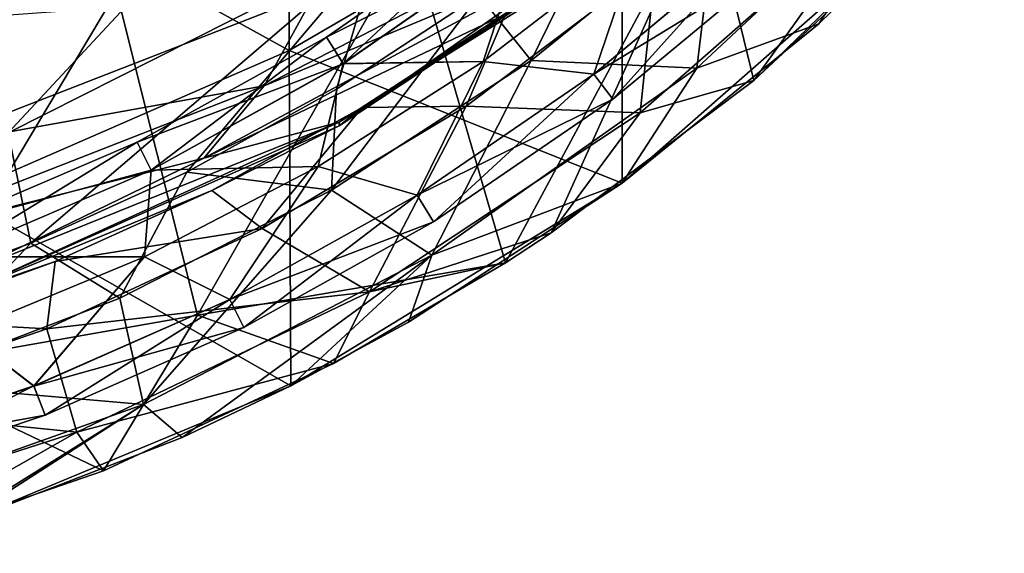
# Model space of a CAD drawing. Extents: x -65 to 803, y -691 to 80.
# Tile 28 of 256: x 22 to 48, y -312 to -298. Entities that reach past the tile are written whole.
import ezdxf

# ---------------------------------------------------------------- set-up
doc = ezdxf.new("R2010")
doc.units = 0
doc.header["$LTSCALE"] = 101.851852
for name, color, linetype in [('221', 7, 'CONTINUOUS'), ('222', 7, 'CONTINUOUS'), ('272', 7, 'CONTINUOUS'), ('293', 7, 'CONTINUOUS'), ('296', 7, 'CONTINUOUS'), ('297', 7, 'CONTINUOUS'), ('353', 7, 'CONTINUOUS'), ('376', 7, 'CONTINUOUS'), ('377', 7, 'CONTINUOUS'), ('379', 7, 'CONTINUOUS')]:
    doc.layers.add(name, color=color, linetype=linetype)

msp = doc.modelspace()

# ---------------------------------------------------------------- linework, layer by layer
at = {"layer": '221', "color": 7, "linetype": 'CONTINUOUS'}
for points in [[(41.744, -295.791, 50.682), (37.845, -300.115, 52.698), (37.34, -299.447, 50.682), (41.744, -295.791, 50.682)], [(41.744, -295.791, 50.682), (37.34, -299.447, 50.682), (38.535, -295.924, 49.85), (41.744, -295.791, 50.682)], [(41.746, -295.793, 54.715), (37.342, -299.449, 54.715), (42.308, -296.41, 52.698), (41.746, -295.793, 54.715)], [(37.342, -299.449, 54.715), (41.746, -295.793, 54.715), (38.535, -295.924, 55.55), (37.342, -299.449, 54.715)], [(42.308, -296.41, 52.698), (37.845, -300.115, 52.698), (41.744, -295.791, 50.682), (42.308, -296.41, 52.698)], [(34.386, -299.108, 55.55), (37.342, -299.449, 54.715), (38.535, -295.924, 55.55), (34.386, -299.108, 55.55)], [(38.535, -295.924, 49.85), (37.34, -299.447, 50.682), (34.386, -299.108, 49.85), (38.535, -295.924, 49.85)], [(42.308, -296.41, 52.698), (37.342, -299.449, 54.715), (37.845, -300.115, 52.698), (42.308, -296.41, 52.698)], [(29.975, -301.918, 55.55), (32.621, -302.684, 54.715), (34.386, -299.108, 55.55), (29.975, -301.918, 55.55)], [(34.386, -299.108, 49.85), (32.619, -302.681, 50.682), (29.975, -301.918, 49.85), (34.386, -299.108, 49.85)], [(37.34, -299.447, 50.682), (32.619, -302.681, 50.682), (34.386, -299.108, 49.85), (37.34, -299.447, 50.682)], [(32.621, -302.684, 54.715), (37.342, -299.449, 54.715), (34.386, -299.108, 55.55), (32.621, -302.684, 54.715)], [(37.34, -299.447, 50.682), (33.06, -303.394, 52.698), (32.619, -302.681, 50.682), (37.34, -299.447, 50.682)], [(37.342, -299.449, 54.715), (32.621, -302.684, 54.715), (37.845, -300.115, 52.698), (37.342, -299.449, 54.715)], [(37.845, -300.115, 52.698), (33.06, -303.394, 52.698), (37.34, -299.447, 50.682), (37.845, -300.115, 52.698)], [(37.845, -300.115, 52.698), (32.621, -302.684, 54.715), (33.06, -303.394, 52.698), (37.845, -300.115, 52.698)], [(25.336, -304.333, 55.55), (27.62, -305.469, 54.715), (29.975, -301.918, 55.55), (25.336, -304.333, 55.55)], [(29.975, -301.918, 49.85), (27.619, -305.466, 50.682), (25.336, -304.333, 49.85), (29.975, -301.918, 49.85)], [(32.619, -302.681, 50.682), (27.619, -305.466, 50.682), (29.975, -301.918, 49.85), (32.619, -302.681, 50.682)], [(27.62, -305.469, 54.715), (32.621, -302.684, 54.715), (29.975, -301.918, 55.55), (27.62, -305.469, 54.715)], [(32.619, -302.681, 50.682), (27.992, -306.216, 52.698), (27.619, -305.466, 50.682), (32.619, -302.681, 50.682)], [(32.621, -302.684, 54.715), (27.62, -305.469, 54.715), (33.06, -303.394, 52.698), (32.621, -302.684, 54.715)], [(33.06, -303.394, 52.698), (27.992, -306.216, 52.698), (32.619, -302.681, 50.682), (33.06, -303.394, 52.698)], [(33.06, -303.394, 52.698), (27.62, -305.469, 54.715), (27.992, -306.216, 52.698), (33.06, -303.394, 52.698)], [(20.504, -306.335, 55.55), (22.384, -307.781, 54.715), (25.336, -304.333, 55.55), (20.504, -306.335, 55.55)], [(25.336, -304.333, 49.85), (22.383, -307.778, 50.682), (20.504, -306.335, 49.85), (25.336, -304.333, 49.85)], [(27.619, -305.466, 50.682), (22.383, -307.778, 50.682), (25.336, -304.333, 49.85), (27.619, -305.466, 50.682)], [(22.384, -307.781, 54.715), (27.62, -305.469, 54.715), (25.336, -304.333, 55.55), (22.384, -307.781, 54.715)], [(27.619, -305.466, 50.682), (22.686, -308.559, 52.698), (22.383, -307.778, 50.682), (27.619, -305.466, 50.682)], [(27.62, -305.469, 54.715), (22.384, -307.781, 54.715), (27.992, -306.216, 52.698), (27.62, -305.469, 54.715)], [(27.992, -306.216, 52.698), (22.686, -308.559, 52.698), (27.619, -305.466, 50.682), (27.992, -306.216, 52.698)], [(22.383, -307.778, 50.682), (16.957, -309.597, 50.682), (20.504, -306.335, 49.85), (22.383, -307.778, 50.682)], [(16.958, -309.6, 54.715), (22.384, -307.781, 54.715), (20.504, -306.335, 55.55), (16.958, -309.6, 54.715)], [(27.992, -306.216, 52.698), (22.384, -307.781, 54.715), (22.686, -308.559, 52.698), (27.992, -306.216, 52.698)], [(22.383, -307.778, 50.682), (17.186, -310.403, 52.698), (16.957, -309.597, 50.682), (22.383, -307.778, 50.682)], [(22.384, -307.781, 54.715), (16.958, -309.6, 54.715), (22.686, -308.559, 52.698), (22.384, -307.781, 54.715)], [(22.686, -308.559, 52.698), (17.186, -310.403, 52.698), (22.383, -307.778, 50.682), (22.686, -308.559, 52.698)], [(22.686, -308.559, 52.698), (16.958, -309.6, 54.715), (17.186, -310.403, 52.698), (22.686, -308.559, 52.698)]]:
    msp.add_3dface(points, dxfattribs=at)
at = {"layer": '222', "color": 7, "linetype": 'CONTINUOUS'}
for points in [[(34.951, -295.153, 52.702), (30.645, -299.166, 50.685), (30.204, -298.458, 52.702), (34.951, -295.153, 52.702)], [(34.951, -295.153, 52.702), (30.204, -298.458, 52.702), (35.464, -295.816, 54.718), (34.951, -295.153, 52.702)], [(35.462, -295.813, 50.685), (30.645, -299.166, 50.685), (34.951, -295.153, 52.702), (35.462, -295.813, 50.685)], [(35.464, -295.816, 54.718), (30.204, -298.458, 52.702), (30.647, -299.169, 54.718), (35.464, -295.816, 54.718)], [(34.386, -299.108, 49.85), (30.645, -299.166, 50.685), (35.462, -295.813, 50.685), (34.386, -299.108, 49.85)], [(34.386, -299.108, 55.55), (35.464, -295.816, 54.718), (30.647, -299.169, 54.718), (34.386, -299.108, 55.55)], [(38.535, -295.924, 49.85), (34.386, -299.108, 49.85), (35.462, -295.813, 50.685), (38.535, -295.924, 49.85)], [(34.386, -299.108, 55.55), (38.535, -295.924, 55.55), (35.464, -295.816, 54.718), (34.386, -299.108, 55.55)], [(30.204, -298.458, 52.702), (25.514, -302.014, 50.685), (25.147, -301.265, 52.702), (30.204, -298.458, 52.702)], [(30.204, -298.458, 52.702), (25.147, -301.265, 52.702), (30.647, -299.169, 54.718), (30.204, -298.458, 52.702)], [(30.645, -299.166, 50.685), (25.514, -302.014, 50.685), (30.204, -298.458, 52.702), (30.645, -299.166, 50.685)], [(30.647, -299.169, 54.718), (25.147, -301.265, 52.702), (25.516, -302.017, 54.718), (30.647, -299.169, 54.718)], [(29.975, -301.918, 49.85), (25.514, -302.014, 50.685), (30.645, -299.166, 50.685), (29.975, -301.918, 49.85)], [(29.975, -301.918, 55.55), (30.647, -299.169, 54.718), (25.516, -302.017, 54.718), (29.975, -301.918, 55.55)], [(34.386, -299.108, 49.85), (29.975, -301.918, 49.85), (30.645, -299.166, 50.685), (34.386, -299.108, 49.85)], [(29.975, -301.918, 55.55), (34.386, -299.108, 55.55), (30.647, -299.169, 54.718), (29.975, -301.918, 55.55)], [(25.147, -301.265, 52.702), (20.121, -304.328, 50.685), (19.831, -303.546, 52.702), (25.147, -301.265, 52.702)], [(25.147, -301.265, 52.702), (19.831, -303.546, 52.702), (25.516, -302.017, 54.718), (25.147, -301.265, 52.702)], [(25.514, -302.014, 50.685), (20.121, -304.328, 50.685), (25.147, -301.265, 52.702), (25.514, -302.014, 50.685)], [(25.516, -302.017, 54.718), (19.831, -303.546, 52.702), (20.122, -304.331, 54.718), (25.516, -302.017, 54.718)], [(25.336, -304.333, 49.85), (20.121, -304.328, 50.685), (25.514, -302.014, 50.685), (25.336, -304.333, 49.85)], [(25.336, -304.333, 55.55), (25.516, -302.017, 54.718), (20.122, -304.331, 54.718), (25.336, -304.333, 55.55)], [(29.975, -301.918, 49.85), (25.336, -304.333, 49.85), (25.514, -302.014, 50.685), (29.975, -301.918, 49.85)], [(25.336, -304.333, 55.55), (29.975, -301.918, 55.55), (25.516, -302.017, 54.718), (25.336, -304.333, 55.55)], [(25.336, -304.333, 49.85), (20.504, -306.335, 49.85), (20.121, -304.328, 50.685), (25.336, -304.333, 49.85)], [(20.504, -306.335, 55.55), (25.336, -304.333, 55.55), (20.122, -304.331, 54.718), (20.504, -306.335, 55.55)]]:
    msp.add_3dface(points, dxfattribs=at)
at = {"layer": '272', "color": 7, "linetype": 'CONTINUOUS'}
for points in [[(20.785, -296.291, 19.808), (30.326, -291.735, 20.914), (21.696, -301.014, 33.91), (20.785, -296.291, 19.808)], [(21.696, -301.014, 33.91), (30.326, -291.735, 20.914), (31.582, -296.021, 34.583), (21.696, -301.014, 33.91)], [(21.696, -301.014, 33.91), (31.582, -296.021, 34.583), (22.305, -303.961, 47.892), (21.696, -301.014, 33.91)], [(22.305, -303.961, 47.892), (31.582, -296.021, 34.583), (26.467, -302.063, 47.892), (22.305, -303.961, 47.892)], [(26.467, -302.063, 47.892), (31.582, -296.021, 34.583), (30.467, -299.851, 47.893), (26.467, -302.063, 47.892)], [(30.467, -299.851, 47.893), (31.582, -296.021, 34.583), (34.283, -297.337, 47.895), (30.467, -299.851, 47.893)], [(18.014, -305.53, 47.891), (21.696, -301.014, 33.91), (22.305, -303.961, 47.892), (18.014, -305.53, 47.891)]]:
    msp.add_3dface(points, dxfattribs=at)
at = {"layer": '293', "color": 7, "linetype": 'CONTINUOUS'}
for points in [[(34.283, -297.337, 47.895), (37.893, -294.536, 47.896), (35.664, -299.087, 48.011), (34.283, -297.337, 47.895)], [(35.664, -299.087, 48.011), (37.893, -294.536, 47.896), (40.6, -295.091, 48.011), (35.664, -299.087, 48.011)], [(30.467, -299.851, 47.893), (34.283, -297.337, 47.895), (30.338, -302.546, 48.011), (30.467, -299.851, 47.893)], [(30.338, -302.546, 48.011), (34.283, -297.337, 47.895), (35.664, -299.087, 48.011), (30.338, -302.546, 48.011)], [(26.467, -302.063, 47.892), (30.467, -299.851, 47.893), (30.338, -302.546, 48.011), (26.467, -302.063, 47.892)], [(22.305, -303.961, 47.892), (26.467, -302.063, 47.892), (24.679, -305.43, 48.011), (22.305, -303.961, 47.892)], [(24.679, -305.43, 48.011), (26.467, -302.063, 47.892), (30.338, -302.546, 48.011), (24.679, -305.43, 48.011)], [(18.014, -305.53, 47.891), (22.305, -303.961, 47.892), (18.75, -307.706, 48.011), (18.014, -305.53, 47.891)], [(18.75, -307.706, 48.011), (22.305, -303.961, 47.892), (24.679, -305.43, 48.011), (18.75, -307.706, 48.011)]]:
    msp.add_3dface(points, dxfattribs=at)
at = {"layer": '296', "color": 7, "linetype": 'CONTINUOUS'}
for points in [[(40.6, -295.091, 48.011), (46.434, -293.366, 49.307), (40.096, -299.285, 49.307), (40.6, -295.091, 48.011)], [(40.096, -299.285, 49.307), (46.434, -293.366, 49.307), (43.35, -298.105, 52.2), (40.096, -299.285, 49.307)], [(43.35, -298.105, 52.2), (46.434, -293.366, 49.307), (47.033, -294.51, 52.2), (43.35, -298.105, 52.2)], [(35.664, -299.087, 48.011), (40.6, -295.091, 48.011), (40.096, -299.285, 49.307), (35.664, -299.087, 48.011)], [(38.098, -302.363, 52.2), (40.096, -299.285, 49.307), (43.35, -298.105, 52.2), (38.098, -302.363, 52.2)], [(30.338, -302.546, 48.011), (35.664, -299.087, 48.011), (33.012, -304.286, 49.307), (30.338, -302.546, 48.011)], [(35.664, -299.087, 48.011), (40.096, -299.285, 49.307), (33.012, -304.286, 49.307), (35.664, -299.087, 48.011)], [(33.012, -304.286, 49.307), (40.096, -299.285, 49.307), (38.098, -302.363, 52.2), (33.012, -304.286, 49.307)], [(32.394, -306.071, 52.2), (33.012, -304.286, 49.307), (38.098, -302.363, 52.2), (32.394, -306.071, 52.2)], [(24.679, -305.43, 48.011), (30.338, -302.546, 48.011), (25.313, -308.275, 49.307), (24.679, -305.43, 48.011)], [(30.338, -302.546, 48.011), (33.012, -304.286, 49.307), (25.313, -308.275, 49.307), (30.338, -302.546, 48.011)], [(25.313, -308.275, 49.307), (33.012, -304.286, 49.307), (26.349, -309.152, 52.2), (25.313, -308.275, 49.307)], [(26.349, -309.152, 52.2), (33.012, -304.286, 49.307), (29.248, -307.774, 52.2), (26.349, -309.152, 52.2)], [(29.248, -307.774, 52.2), (33.012, -304.286, 49.307), (32.394, -306.071, 52.2), (29.248, -307.774, 52.2)], [(18.75, -307.706, 48.011), (24.679, -305.43, 48.011), (25.313, -308.275, 49.307), (18.75, -307.706, 48.011)], [(18.75, -307.706, 48.011), (25.313, -308.275, 49.307), (17.142, -311.179, 49.307), (18.75, -307.706, 48.011)], [(17.142, -311.179, 49.307), (25.313, -308.275, 49.307), (20.026, -311.582, 52.2), (17.142, -311.179, 49.307)], [(20.026, -311.582, 52.2), (25.313, -308.275, 49.307), (20.324, -311.484, 52.2), (20.026, -311.582, 52.2)], [(20.324, -311.484, 52.2), (25.313, -308.275, 49.307), (26.349, -309.152, 52.2), (20.324, -311.484, 52.2)]]:
    msp.add_3dface(points, dxfattribs=at)
at = {"layer": '297', "color": 7, "linetype": 'CONTINUOUS'}
for points in [[(29.208, -289.943, 52.2), (20.319, -293.906, 52.2), (29.208, -298.819, 52.2), (29.208, -289.943, 52.2)], [(29.208, -289.943, 52.2), (29.208, -298.819, 52.2), (38.097, -293.635, 52.2), (29.208, -289.943, 52.2)], [(29.208, -298.819, 52.2), (38.098, -302.363, 52.2), (38.097, -293.635, 52.2), (29.208, -298.819, 52.2)], [(38.098, -302.363, 52.2), (47.033, -294.51, 52.2), (38.097, -293.635, 52.2), (38.098, -302.363, 52.2)], [(20.319, -293.906, 52.2), (20.319, -302.688, 52.2), (29.208, -298.819, 52.2), (20.319, -293.906, 52.2)], [(38.098, -302.363, 52.2), (43.35, -298.105, 52.2), (47.033, -294.51, 52.2), (38.098, -302.363, 52.2)], [(20.319, -302.688, 52.2), (29.248, -307.774, 52.2), (29.208, -298.819, 52.2), (20.319, -302.688, 52.2)], [(29.248, -307.774, 52.2), (38.098, -302.363, 52.2), (29.208, -298.819, 52.2), (29.248, -307.774, 52.2)], [(29.248, -307.774, 52.2), (32.394, -306.071, 52.2), (38.098, -302.363, 52.2), (29.248, -307.774, 52.2)], [(20.324, -311.484, 52.2), (29.248, -307.774, 52.2), (20.319, -302.688, 52.2), (20.324, -311.484, 52.2)], [(20.324, -311.484, 52.2), (26.349, -309.152, 52.2), (29.248, -307.774, 52.2), (20.324, -311.484, 52.2)]]:
    msp.add_3dface(points, dxfattribs=at)
at = {"layer": '353', "color": 7, "linetype": 'CONTINUOUS'}
for points in [[(39.55, -294.494, 60.82), (39.348, -294.998, 66.9), (30.542, -300.827, 62.253), (39.55, -294.494, 60.82)], [(39.55, -294.494, 60.82), (30.542, -300.827, 62.253), (34.987, -297.823, 57.463), (39.55, -294.494, 60.82)], [(37.739, -295.001, 89.195), (29.901, -297.278, 94.504), (28.54, -299.757, 85.949), (37.739, -295.001, 89.195)], [(37.291, -296.1, 81.247), (37.739, -295.001, 89.195), (28.54, -299.757, 85.949), (37.291, -296.1, 81.247)], [(39.348, -294.998, 66.9), (35.751, -297.478, 74.703), (30.538, -300.731, 69.343), (39.348, -294.998, 66.9)], [(39.348, -294.998, 66.9), (30.538, -300.731, 69.343), (30.542, -300.827, 62.253), (39.348, -294.998, 66.9)], [(37.291, -296.1, 81.247), (28.54, -299.757, 85.949), (26.926, -301.692, 78.167), (37.291, -296.1, 81.247)], [(35.751, -297.478, 74.703), (37.291, -296.1, 81.247), (26.926, -301.692, 78.167), (35.751, -297.478, 74.703)], [(29.901, -297.278, 94.504), (21.598, -297.882, 99.642), (19.209, -301.447, 90.657), (29.901, -297.278, 94.504)], [(28.54, -299.757, 85.949), (29.901, -297.278, 94.504), (19.209, -301.447, 90.657), (28.54, -299.757, 85.949)], [(35.751, -297.478, 74.703), (26.926, -301.692, 78.167), (30.538, -300.731, 69.343), (35.751, -297.478, 74.703)], [(34.987, -297.823, 57.463), (30.542, -300.827, 62.253), (31.157, -300.339, 57.466), (34.987, -297.823, 57.463)], [(28.54, -299.757, 85.949), (19.209, -301.447, 90.657), (17.514, -304.071, 81.712), (28.54, -299.757, 85.949)], [(26.926, -301.692, 78.167), (28.54, -299.757, 85.949), (17.514, -304.071, 81.712), (26.926, -301.692, 78.167)], [(31.157, -300.339, 57.466), (30.542, -300.827, 62.253), (27.138, -302.555, 57.469), (31.157, -300.339, 57.466)], [(30.538, -300.731, 69.343), (20.814, -304.655, 71.774), (20.473, -305.305, 63.559), (30.538, -300.731, 69.343)], [(30.542, -300.827, 62.253), (30.538, -300.731, 69.343), (20.473, -305.305, 63.559), (30.542, -300.827, 62.253)], [(30.542, -300.827, 62.253), (20.473, -305.305, 63.559), (27.138, -302.555, 57.469), (30.542, -300.827, 62.253)], [(30.538, -300.731, 69.343), (26.926, -301.692, 78.167), (20.814, -304.655, 71.774), (30.538, -300.731, 69.343)], [(26.926, -301.692, 78.167), (17.514, -304.071, 81.712), (20.814, -304.655, 71.774), (26.926, -301.692, 78.167)], [(27.138, -302.555, 57.469), (20.473, -305.305, 63.559), (22.956, -304.454, 57.471), (27.138, -302.555, 57.469)], [(22.956, -304.454, 57.471), (20.473, -305.305, 63.559), (18.644, -306.023, 57.474), (22.956, -304.454, 57.471)]]:
    msp.add_3dface(points, dxfattribs=at)
at = {"layer": '376', "color": 7, "linetype": 'CONTINUOUS'}
for points in [[(39.001, -296.48, 57.389), (34.987, -297.823, 57.463), (33.929, -300.302, 57.389), (39.001, -296.48, 57.389)], [(34.987, -297.823, 57.463), (31.157, -300.339, 57.466), (33.929, -300.302, 57.389), (34.987, -297.823, 57.463)], [(33.929, -300.302, 57.389), (31.157, -300.339, 57.466), (28.485, -303.573, 57.389), (33.929, -300.302, 57.389)], [(31.157, -300.339, 57.466), (27.138, -302.555, 57.469), (28.485, -303.573, 57.389), (31.157, -300.339, 57.466)], [(27.138, -302.555, 57.469), (22.956, -304.454, 57.471), (28.485, -303.573, 57.389), (27.138, -302.555, 57.469)], [(28.485, -303.573, 57.389), (22.956, -304.454, 57.471), (22.729, -306.257, 57.389), (28.485, -303.573, 57.389)], [(22.956, -304.454, 57.471), (18.644, -306.023, 57.474), (22.729, -306.257, 57.389), (22.956, -304.454, 57.471)], [(22.729, -306.257, 57.389), (18.644, -306.023, 57.474), (16.724, -308.325, 57.389), (22.729, -306.257, 57.389)]]:
    msp.add_3dface(points, dxfattribs=at)
at = {"layer": '377', "color": 7, "linetype": 'CONTINUOUS'}
for points in [[(39.001, -296.48, 57.389), (38.582, -300.479, 56.093), (45.096, -294.755, 56.093), (39.001, -296.48, 57.389)], [(38.582, -300.479, 56.093), (41.611, -299.617, 53.2), (45.096, -294.755, 56.093), (38.582, -300.479, 56.093)], [(41.611, -299.617, 53.2), (46.567, -294.998, 53.2), (45.096, -294.755, 56.093), (41.611, -299.617, 53.2)], [(39.001, -296.48, 57.389), (33.929, -300.302, 57.389), (38.582, -300.479, 56.093), (39.001, -296.48, 57.389)], [(36.2, -303.692, 53.2), (41.611, -299.617, 53.2), (38.582, -300.479, 56.093), (36.2, -303.692, 53.2)], [(33.929, -300.302, 57.389), (28.485, -303.573, 57.389), (31.349, -305.263, 56.093), (33.929, -300.302, 57.389)], [(33.929, -300.302, 57.389), (31.349, -305.263, 56.093), (38.582, -300.479, 56.093), (33.929, -300.302, 57.389)], [(31.349, -305.263, 56.093), (36.2, -303.692, 53.2), (38.582, -300.479, 56.093), (31.349, -305.263, 56.093)], [(28.485, -303.573, 57.389), (22.729, -306.257, 57.389), (31.349, -305.263, 56.093), (28.485, -303.573, 57.389)], [(34.986, -304.491, 53.2), (36.2, -303.692, 53.2), (31.349, -305.263, 56.093), (34.986, -304.491, 53.2)], [(30.391, -307.181, 53.2), (34.986, -304.491, 53.2), (31.349, -305.263, 56.093), (30.391, -307.181, 53.2)], [(22.729, -306.257, 57.389), (23.532, -309.017, 56.093), (31.349, -305.263, 56.093), (22.729, -306.257, 57.389)], [(23.532, -309.017, 56.093), (30.391, -307.181, 53.2), (31.349, -305.263, 56.093), (23.532, -309.017, 56.093)], [(22.729, -306.257, 57.389), (16.724, -308.325, 57.389), (23.532, -309.017, 56.093), (22.729, -306.257, 57.389)], [(24.249, -310.044, 53.2), (30.391, -307.181, 53.2), (23.532, -309.017, 56.093), (24.249, -310.044, 53.2)], [(16.724, -308.325, 57.389), (15.277, -311.671, 56.093), (23.532, -309.017, 56.093), (16.724, -308.325, 57.389)], [(15.277, -311.671, 56.093), (17.84, -312.25, 53.2), (23.532, -309.017, 56.093), (15.277, -311.671, 56.093)], [(17.84, -312.25, 53.2), (24.249, -310.044, 53.2), (23.532, -309.017, 56.093), (17.84, -312.25, 53.2)]]:
    msp.add_3dface(points, dxfattribs=at)
at = {"layer": '379', "color": 7, "linetype": 'CONTINUOUS'}
for points in [[(16.705, -298.632, 53.2), (15.364, -289.842, 53.2), (24.59, -297.241, 53.2), (16.705, -298.632, 53.2)], [(48.305, -293.127, 53.2), (41.611, -299.617, 53.2), (40.359, -294.461, 53.2), (48.305, -293.127, 53.2)], [(48.305, -293.127, 53.2), (46.567, -294.998, 53.2), (41.611, -299.617, 53.2), (48.305, -293.127, 53.2)], [(34.986, -304.491, 53.2), (32.474, -295.851, 53.2), (40.359, -294.461, 53.2), (34.986, -304.491, 53.2)], [(36.2, -303.692, 53.2), (34.986, -304.491, 53.2), (40.359, -294.461, 53.2), (36.2, -303.692, 53.2)], [(41.611, -299.617, 53.2), (36.2, -303.692, 53.2), (40.359, -294.461, 53.2), (41.611, -299.617, 53.2)], [(24.59, -297.241, 53.2), (32.474, -295.851, 53.2), (26.758, -305.885, 53.2), (24.59, -297.241, 53.2)], [(32.474, -295.851, 53.2), (34.986, -304.491, 53.2), (26.758, -305.885, 53.2), (32.474, -295.851, 53.2)], [(16.705, -298.632, 53.2), (24.59, -297.241, 53.2), (18.561, -307.331, 53.2), (16.705, -298.632, 53.2)], [(18.561, -307.331, 53.2), (24.59, -297.241, 53.2), (26.758, -305.885, 53.2), (18.561, -307.331, 53.2)], [(34.986, -304.491, 53.2), (30.391, -307.181, 53.2), (26.758, -305.885, 53.2), (34.986, -304.491, 53.2)], [(24.249, -310.044, 53.2), (18.561, -307.331, 53.2), (26.758, -305.885, 53.2), (24.249, -310.044, 53.2)], [(30.391, -307.181, 53.2), (24.249, -310.044, 53.2), (26.758, -305.885, 53.2), (30.391, -307.181, 53.2)], [(24.249, -310.044, 53.2), (17.84, -312.25, 53.2), (18.561, -307.331, 53.2), (24.249, -310.044, 53.2)]]:
    msp.add_3dface(points, dxfattribs=at)

doc.saveas('drawing.dxf')
